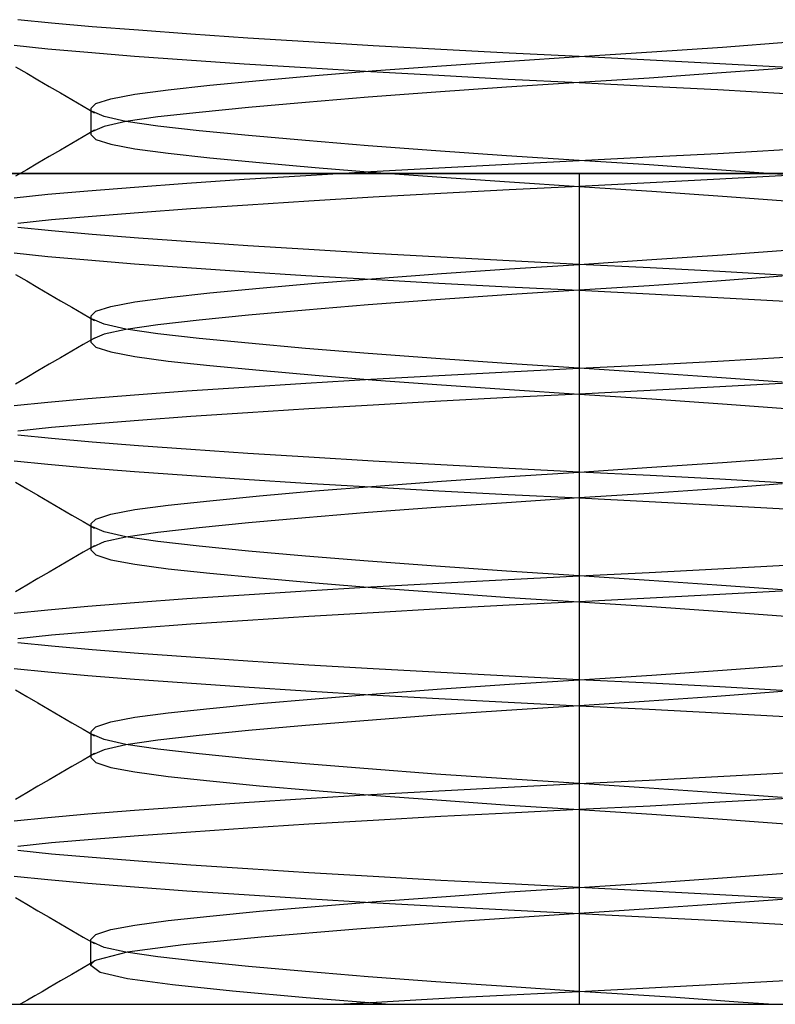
# Model space of a CAD drawing. Header units: millimetres. Extents: x -76 to 76, y -16 to 42.
# Tile 37 of 41: x 70.15 to 71.97, y 13 to 15.37. Entities that reach past the tile are written whole.
import ezdxf

# ---------------------------------------------------------------- set-up
doc = ezdxf.new("R2010")
doc.units = ezdxf.units.MM
doc.layers.add('MAIN-2', color=7, linetype='Continuous')

msp = doc.modelspace()

# ---------------------------------------------------------------- linework, layer by layer
at = {"layer": 'MAIN-2'}
for p, q in [((70.2301, 15.3617), (70.1487, 15.3701)), ((70.3275, 15.3533), (70.2301, 15.3617)), ((70.4393, 15.3445), (70.3275, 15.3533)), ((70.5651, 15.3353), (70.4393, 15.3445)), ((70.7024, 15.326), (70.5651, 15.3353)), ((70.849, 15.3167), (70.7024, 15.326)), ((71.0045, 15.3074), (70.849, 15.3167)), ((71.8449, 15.3043), (72.0076, 15.3165)), ((70.1402, 15.3086), (70.2209, 15.3002)), ((70.2209, 15.3002), (70.3174, 15.2917)), ((70.3174, 15.2917), (70.4295, 15.2827)), ((71.1666, 15.2983), (71.0045, 15.3074)), ((71.3317, 15.2896), (71.1666, 15.2983)), ((71.5, 15.2812), (71.3317, 15.2896)), ((71.5, 15.2812), (71.6749, 15.2926)), ((71.6749, 15.2926), (71.8449, 15.3043)), ((70.4295, 15.2827), (70.5558, 15.2735)), ((70.5558, 15.2735), (70.6937, 15.2641)), ((70.6937, 15.2641), (70.8418, 15.2547)), ((71.1683, 15.259), (71.3319, 15.2704)), ((71.3319, 15.2704), (71.5, 15.2812)), ((71.6706, 15.2727), (71.5, 15.2812)), ((71.8382, 15.2638), (71.6706, 15.2727)), ((72.0012, 15.2547), (71.8382, 15.2638)), ((70.1428, 15.2569), (70.1701, 15.2411)), ((70.1701, 15.2411), (70.1973, 15.2253)), ((70.8418, 15.2547), (70.9988, 15.2453)), ((70.8648, 15.2356), (71.0117, 15.2474)), ((70.9988, 15.2453), (71.1618, 15.2362)), ((71.0117, 15.2474), (71.1683, 15.259)), ((71.8317, 15.241), (71.6681, 15.2296)), ((71.9883, 15.2526), (71.8317, 15.241)), ((70.1973, 15.2253), (70.2246, 15.2095)), ((70.6112, 15.2123), (70.7304, 15.2238)), ((70.7304, 15.2238), (70.8648, 15.2356)), ((71.1618, 15.2362), (71.3294, 15.2273)), ((71.5, 15.2188), (71.3251, 15.2074)), ((71.3294, 15.2273), (71.5, 15.2188)), ((71.6681, 15.2296), (71.5, 15.2188)), ((71.5, 15.2188), (71.6683, 15.2104)), ((70.2246, 15.2095), (70.2518, 15.1937)), ((70.2518, 15.1937), (70.279, 15.1778)), ((70.4307, 15.1908), (70.5108, 15.2015)), ((70.5108, 15.2015), (70.6112, 15.2123)), ((71.1551, 15.1957), (70.9924, 15.1835)), ((71.3251, 15.2074), (71.1551, 15.1957)), ((71.6683, 15.2104), (71.8334, 15.2017)), ((71.8334, 15.2017), (71.9955, 15.1926)), ((70.279, 15.1778), (70.3062, 15.162)), ((70.3367, 15.1681), (70.3723, 15.1797)), ((70.3723, 15.1797), (70.4307, 15.1908)), ((70.8409, 15.1711), (70.7041, 15.1589)), ((70.9924, 15.1835), (70.8409, 15.1711)), ((70.3062, 15.162), (70.3334, 15.1462)), ((70.3248, 15.1562), (70.3367, 15.1681)), ((70.3248, 15.1563), (70.3248, 15.0937)), ((70.3565, 15.1371), (70.3289, 15.1493)), ((70.5849, 15.1471), (70.4857, 15.1359)), ((70.7041, 15.1589), (70.5849, 15.1471)), ((70.409, 15.1253), (70.3565, 15.1371)), ((70.409, 15.1247), (70.3565, 15.1129)), ((70.4857, 15.1359), (70.409, 15.1247)), ((70.4857, 15.1141), (70.409, 15.1253)), ((70.3334, 15.1038), (70.3062, 15.088)), ((70.3565, 15.1129), (70.3289, 15.1007)), ((70.5849, 15.1029), (70.4857, 15.1141)), ((70.7041, 15.0911), (70.5849, 15.1029)), ((70.3062, 15.088), (70.279, 15.0722)), ((70.3248, 15.0938), (70.3367, 15.0819)), ((70.3367, 15.0819), (70.3723, 15.0703)), ((70.8409, 15.0789), (70.7041, 15.0911)), ((70.9924, 15.0665), (70.8409, 15.0789)), ((70.2518, 15.0563), (70.2246, 15.0405)), ((70.279, 15.0722), (70.2518, 15.0563)), ((70.3723, 15.0703), (70.4307, 15.0592)), ((70.4307, 15.0592), (70.5108, 15.0485)), ((71.1551, 15.0543), (70.9924, 15.0665)), ((71.3251, 15.0426), (71.1551, 15.0543)), ((71.8334, 15.0483), (71.9955, 15.0574)), ((70.2246, 15.0405), (70.1973, 15.0247)), ((70.5108, 15.0485), (70.6112, 15.0377)), ((70.6112, 15.0377), (70.7304, 15.0262)), ((71.5, 15.0312), (71.3251, 15.0426)), ((71.3294, 15.0227), (71.5, 15.0312)), ((71.5, 15.0312), (71.6683, 15.0396)), ((71.6681, 15.0204), (71.5, 15.0312)), ((71.6683, 15.0396), (71.8334, 15.0483)), ((70.1701, 15.0089), (70.1428, 14.9931)), ((70.1973, 15.0247), (70.1701, 15.0089)), ((70.7304, 15.0262), (70.8648, 15.0144)), ((70.8418, 14.9953), (70.9988, 15.0047)), ((70.8648, 15.0144), (71.0117, 15.0026)), ((70.9988, 15.0047), (71.1618, 15.0138)), ((71.1618, 15.0138), (71.3294, 15.0227)), ((71.8317, 15.009), (71.6681, 15.0204)), ((71.9883, 14.9974), (71.8317, 15.009)), ((75.5, 15), (-75.5, 15)), ((65, 15), (74.5, 15)), ((70.5558, 14.9765), (70.6937, 14.9859)), ((70.6937, 14.9859), (70.8418, 14.9953)), ((71.0117, 15.0026), (71.1683, 14.991)), ((71.1683, 14.991), (71.3319, 14.9796)), ((71.3319, 14.9796), (71.5, 14.9688)), ((71.5, 15), (71.5, 13)), ((71.5, 15), (71.5, 13)), ((71.8382, 14.9862), (71.6706, 14.9773)), ((72.0012, 14.9953), (71.8382, 14.9862)), ((70.2209, 14.9498), (70.3174, 14.9583)), ((70.3174, 14.9583), (70.4295, 14.9673)), ((70.4295, 14.9673), (70.5558, 14.9765)), ((71.3317, 14.9604), (71.1666, 14.9517)), ((71.5, 14.9688), (71.3317, 14.9604)), ((71.6706, 14.9773), (71.5, 14.9688)), ((71.5, 14.9688), (71.6749, 14.9574)), ((71.6749, 14.9574), (71.8449, 14.9457)), ((70.1402, 14.9414), (70.2209, 14.9498)), ((70.849, 14.9333), (70.7024, 14.924)), ((71.0045, 14.9426), (70.849, 14.9333)), ((71.1666, 14.9517), (71.0045, 14.9426)), ((71.8449, 14.9457), (72.0076, 14.9335)), ((70.5651, 14.9147), (70.4393, 14.9055)), ((70.7024, 14.924), (70.5651, 14.9147)), ((70.2301, 14.8883), (70.1487, 14.8799)), ((70.3275, 14.8967), (70.2301, 14.8883)), ((70.4393, 14.9055), (70.3275, 14.8967)), ((70.2301, 14.8617), (70.1487, 14.8701)), ((70.3275, 14.8533), (70.2301, 14.8617)), ((70.4393, 14.8445), (70.3275, 14.8533)), ((70.5651, 14.8353), (70.4393, 14.8445)), ((70.7024, 14.826), (70.5651, 14.8353)), ((70.849, 14.8167), (70.7024, 14.826)), ((71.0045, 14.8074), (70.849, 14.8167)), ((71.8449, 14.8043), (72.0076, 14.8165)), ((70.1402, 14.8086), (70.2209, 14.8002)), ((70.2209, 14.8002), (70.3174, 14.7917)), ((70.3174, 14.7917), (70.4295, 14.7827)), ((71.1666, 14.7983), (71.0045, 14.8074)), ((71.3317, 14.7896), (71.1666, 14.7983)), ((71.5, 14.7812), (71.3317, 14.7896)), ((71.5, 14.7812), (71.6749, 14.7926)), ((71.6749, 14.7926), (71.8449, 14.8043)), ((70.4295, 14.7827), (70.5558, 14.7735)), ((70.5558, 14.7735), (70.6937, 14.7641)), ((71.1683, 14.759), (71.3319, 14.7704)), ((71.3319, 14.7704), (71.5, 14.7812)), ((71.6706, 14.7727), (71.5, 14.7812)), ((71.8382, 14.7638), (71.6706, 14.7727)), ((70.1428, 14.7569), (70.1701, 14.7411)), ((70.6937, 14.7641), (70.8418, 14.7547)), ((70.8418, 14.7547), (70.9988, 14.7453)), ((70.8648, 14.7356), (71.0117, 14.7474)), ((70.9988, 14.7453), (71.1618, 14.7362)), ((71.0117, 14.7474), (71.1683, 14.759)), ((71.9883, 14.7526), (71.8317, 14.741)), ((72.0012, 14.7547), (71.8382, 14.7638)), ((70.1701, 14.7411), (70.1973, 14.7253)), ((70.1973, 14.7253), (70.2246, 14.7095)), ((70.6112, 14.7123), (70.7304, 14.7238)), ((70.7304, 14.7238), (70.8648, 14.7356)), ((71.1618, 14.7362), (71.3294, 14.7273)), ((71.5, 14.7188), (71.3251, 14.7074)), ((71.3294, 14.7273), (71.5, 14.7188)), ((71.6681, 14.7296), (71.5, 14.7188)), ((71.5, 14.7188), (71.6683, 14.7104)), ((71.8317, 14.741), (71.6681, 14.7296)), ((70.2246, 14.7095), (70.2518, 14.6937)), ((70.4307, 14.6908), (70.5108, 14.7015)), ((70.5108, 14.7015), (70.6112, 14.7123)), ((71.1551, 14.6957), (70.9924, 14.6835)), ((71.3251, 14.7074), (71.1551, 14.6957)), ((71.6683, 14.7104), (71.8334, 14.7017)), ((71.8334, 14.7017), (71.9955, 14.6926)), ((70.2518, 14.6937), (70.279, 14.6778)), ((70.279, 14.6778), (70.3062, 14.662)), ((70.3367, 14.6681), (70.3723, 14.6797)), ((70.3723, 14.6797), (70.4307, 14.6908)), ((70.8409, 14.6711), (70.7041, 14.6589)), ((70.9924, 14.6835), (70.8409, 14.6711)), ((70.3062, 14.662), (70.3334, 14.6462)), ((70.3248, 14.6562), (70.3367, 14.6681)), ((70.3248, 14.6563), (70.3248, 14.5937)), ((70.3565, 14.6371), (70.3289, 14.6493)), ((70.7041, 14.6589), (70.5849, 14.6471)), ((70.409, 14.6253), (70.3565, 14.6371)), ((70.409, 14.6247), (70.3565, 14.6129)), ((70.4857, 14.6359), (70.409, 14.6247)), ((70.4857, 14.6141), (70.409, 14.6253)), ((70.5849, 14.6471), (70.4857, 14.6359)), ((70.3334, 14.6038), (70.3062, 14.588)), ((70.3565, 14.6129), (70.3289, 14.6007)), ((70.5849, 14.6029), (70.4857, 14.6141)), ((70.7041, 14.5911), (70.5849, 14.6029)), ((70.3062, 14.588), (70.279, 14.5722)), ((70.3248, 14.5938), (70.3367, 14.5819)), ((70.3367, 14.5819), (70.3723, 14.5703)), ((70.8409, 14.5789), (70.7041, 14.5911)), ((70.9924, 14.5665), (70.8409, 14.5789)), ((70.2518, 14.5563), (70.2246, 14.5405)), ((70.279, 14.5722), (70.2518, 14.5563)), ((70.3723, 14.5703), (70.4307, 14.5592)), ((70.4307, 14.5592), (70.5108, 14.5485)), ((71.1551, 14.5543), (70.9924, 14.5665)), ((71.3251, 14.5426), (71.1551, 14.5543)), ((71.8334, 14.5483), (71.9955, 14.5574)), ((70.2246, 14.5405), (70.1973, 14.5247)), ((70.5108, 14.5485), (70.6112, 14.5377)), ((70.6112, 14.5377), (70.7304, 14.5262)), ((71.5, 14.5312), (71.3251, 14.5426)), ((71.3294, 14.5227), (71.5, 14.5312)), ((71.5, 14.5312), (71.6683, 14.5396)), ((71.6681, 14.5204), (71.5, 14.5312)), ((71.6683, 14.5396), (71.8334, 14.5483)), ((70.1701, 14.5089), (70.1428, 14.4931)), ((70.1973, 14.5247), (70.1701, 14.5089)), ((70.7304, 14.5262), (70.8648, 14.5144)), ((70.8648, 14.5144), (71.0117, 14.5026)), ((70.9988, 14.5047), (71.1618, 14.5138)), ((71.1618, 14.5138), (71.3294, 14.5227)), ((71.8317, 14.509), (71.6681, 14.5204)), ((71.9883, 14.4974), (71.8317, 14.509)), ((70.5558, 14.4765), (70.6937, 14.4859)), ((70.6937, 14.4859), (70.8418, 14.4953)), ((70.8418, 14.4953), (70.9988, 14.5047)), ((71.0117, 14.5026), (71.1683, 14.491)), ((71.1683, 14.491), (71.3319, 14.4796)), ((71.8382, 14.4862), (71.6706, 14.4773)), ((72.0012, 14.4953), (71.8382, 14.4862)), ((70.2209, 14.4498), (70.3174, 14.4583)), ((70.3174, 14.4583), (70.4295, 14.4673)), ((70.4295, 14.4673), (70.5558, 14.4765)), ((71.3317, 14.4604), (71.1666, 14.4517)), ((71.5, 14.4688), (71.3317, 14.4604)), ((71.3319, 14.4796), (71.5, 14.4688)), ((71.6706, 14.4773), (71.5, 14.4688)), ((71.5, 14.4688), (71.6749, 14.4574)), ((70.1402, 14.4414), (70.2209, 14.4498)), ((71.0045, 14.4426), (70.849, 14.4333)), ((71.1666, 14.4517), (71.0045, 14.4426)), ((71.6749, 14.4574), (71.8449, 14.4457)), ((71.8449, 14.4457), (72.0076, 14.4335)), ((70.5651, 14.4147), (70.4393, 14.4055)), ((70.7024, 14.424), (70.5651, 14.4147)), ((70.849, 14.4333), (70.7024, 14.424)), ((70.2301, 14.3883), (70.1487, 14.3799)), ((70.3275, 14.3967), (70.2301, 14.3883)), ((70.4393, 14.4055), (70.3275, 14.3967)), ((70.2301, 14.3617), (70.1487, 14.3701)), ((70.3275, 14.3533), (70.2301, 14.3617)), ((70.4393, 14.3445), (70.3275, 14.3533)), ((70.5651, 14.3353), (70.4393, 14.3445)), ((70.7024, 14.326), (70.5651, 14.3353)), ((70.849, 14.3167), (70.7024, 14.326)), ((71.0045, 14.3074), (70.849, 14.3167)), ((71.8449, 14.3043), (72.0076, 14.3165)), ((70.1402, 14.3086), (70.2209, 14.3002)), ((70.2209, 14.3002), (70.3174, 14.2917)), ((71.1666, 14.2983), (71.0045, 14.3074)), ((71.3317, 14.2896), (71.1666, 14.2983)), ((71.5, 14.2812), (71.6749, 14.2926)), ((71.6749, 14.2926), (71.8449, 14.3043)), ((70.3174, 14.2917), (70.4295, 14.2827)), ((70.4295, 14.2827), (70.5558, 14.2735)), ((70.5558, 14.2735), (70.6937, 14.2641)), ((71.1683, 14.259), (71.3319, 14.2704)), ((71.5, 14.2812), (71.3317, 14.2896)), ((71.3319, 14.2704), (71.5, 14.2812)), ((71.6706, 14.2727), (71.5, 14.2812)), ((71.8382, 14.2638), (71.6706, 14.2727)), ((70.1428, 14.2569), (70.1701, 14.2411)), ((70.6937, 14.2641), (70.8418, 14.2547)), ((70.8418, 14.2547), (70.9988, 14.2453)), ((70.8648, 14.2356), (71.0117, 14.2474)), ((70.9988, 14.2453), (71.1618, 14.2362)), ((71.0117, 14.2474), (71.1683, 14.259)), ((71.9883, 14.2526), (71.8317, 14.241)), ((72.0012, 14.2547), (71.8382, 14.2638)), ((70.1701, 14.2411), (70.1973, 14.2253)), ((70.1973, 14.2253), (70.2246, 14.2095)), ((70.6112, 14.2123), (70.7304, 14.2238)), ((70.7304, 14.2238), (70.8648, 14.2356)), ((71.1618, 14.2362), (71.3294, 14.2273)), ((71.3294, 14.2273), (71.5, 14.2188)), ((71.6681, 14.2296), (71.5, 14.2188)), ((71.8317, 14.241), (71.6681, 14.2296)), ((70.2246, 14.2095), (70.2518, 14.1937)), ((70.4307, 14.1908), (70.5108, 14.2015)), ((70.5108, 14.2015), (70.6112, 14.2123)), ((71.3251, 14.2074), (71.1551, 14.1957)), ((71.5, 14.2188), (71.3251, 14.2074)), ((71.5, 14.2188), (71.6683, 14.2104)), ((71.6683, 14.2104), (71.8334, 14.2017)), ((71.8334, 14.2017), (71.9955, 14.1926)), ((70.2518, 14.1937), (70.279, 14.1778)), ((70.279, 14.1778), (70.3062, 14.162)), ((70.3367, 14.1681), (70.3723, 14.1797)), ((70.3723, 14.1797), (70.4307, 14.1908)), ((70.9924, 14.1835), (70.8409, 14.1711)), ((71.1551, 14.1957), (70.9924, 14.1835)), ((70.3062, 14.162), (70.3334, 14.1462)), ((70.3248, 14.1562), (70.3367, 14.1681)), ((70.3248, 14.1563), (70.3248, 14.0937)), ((70.7041, 14.1589), (70.5849, 14.1471)), ((70.8409, 14.1711), (70.7041, 14.1589)), ((70.3565, 14.1371), (70.3289, 14.1493)), ((70.409, 14.1253), (70.3565, 14.1371)), ((70.4857, 14.1359), (70.409, 14.1247)), ((70.5849, 14.1471), (70.4857, 14.1359)), ((70.3334, 14.1038), (70.3062, 14.088)), ((70.3565, 14.1129), (70.3289, 14.1007)), ((70.409, 14.1247), (70.3565, 14.1129)), ((70.4857, 14.1141), (70.409, 14.1253)), ((70.5849, 14.1029), (70.4857, 14.1141)), ((70.7041, 14.0911), (70.5849, 14.1029)), ((70.3062, 14.088), (70.279, 14.0722)), ((70.3248, 14.0938), (70.3367, 14.0819)), ((70.3367, 14.0819), (70.3723, 14.0703)), ((70.8409, 14.0789), (70.7041, 14.0911)), ((70.9924, 14.0665), (70.8409, 14.0789)), ((70.2518, 14.0563), (70.2246, 14.0405)), ((70.279, 14.0722), (70.2518, 14.0563)), ((70.3723, 14.0703), (70.4307, 14.0592)), ((70.4307, 14.0592), (70.5108, 14.0485)), ((71.1551, 14.0543), (70.9924, 14.0665)), ((71.8334, 14.0483), (71.9955, 14.0574)), ((70.2246, 14.0405), (70.1973, 14.0247)), ((70.5108, 14.0485), (70.6112, 14.0377)), ((70.6112, 14.0377), (70.7304, 14.0262)), ((71.3251, 14.0426), (71.1551, 14.0543)), ((71.5, 14.0312), (71.3251, 14.0426)), ((71.3294, 14.0227), (71.5, 14.0312)), ((71.5, 14.0312), (71.6683, 14.0396)), ((71.6681, 14.0204), (71.5, 14.0312)), ((71.6683, 14.0396), (71.8334, 14.0483)), ((70.1701, 14.0089), (70.1428, 13.9931)), ((70.1973, 14.0247), (70.1701, 14.0089)), ((70.7304, 14.0262), (70.8648, 14.0144)), ((70.8648, 14.0144), (71.0117, 14.0026)), ((70.9988, 14.0047), (71.1618, 14.0138)), ((71.1618, 14.0138), (71.3294, 14.0227)), ((71.8317, 14.009), (71.6681, 14.0204)), ((71.9883, 13.9974), (71.8317, 14.009)), ((70.5558, 13.9765), (70.6937, 13.9859)), ((70.6937, 13.9859), (70.8418, 13.9953)), ((70.8418, 13.9953), (70.9988, 14.0047)), ((71.0117, 14.0026), (71.1683, 13.991)), ((71.1683, 13.991), (71.3319, 13.9796)), ((71.8382, 13.9862), (71.6706, 13.9773)), ((72.0012, 13.9953), (71.8382, 13.9862)), ((70.3174, 13.9583), (70.4295, 13.9673)), ((70.4295, 13.9673), (70.5558, 13.9765)), ((71.3317, 13.9604), (71.1666, 13.9517)), ((71.5, 13.9688), (71.3317, 13.9604)), ((71.3319, 13.9796), (71.5, 13.9688)), ((71.6706, 13.9773), (71.5, 13.9688)), ((71.5, 13.9688), (71.6749, 13.9574)), ((70.1402, 13.9414), (70.2209, 13.9498)), ((70.2209, 13.9498), (70.3174, 13.9583)), ((71.0045, 13.9426), (70.849, 13.9333)), ((71.1666, 13.9517), (71.0045, 13.9426)), ((71.6749, 13.9574), (71.8449, 13.9457)), ((71.8449, 13.9457), (72.0076, 13.9335)), ((70.5651, 13.9147), (70.4393, 13.9055)), ((70.7024, 13.924), (70.5651, 13.9147)), ((70.849, 13.9333), (70.7024, 13.924)), ((70.3275, 13.8967), (70.2301, 13.8883)), ((70.4393, 13.9055), (70.3275, 13.8967)), ((70.2301, 13.8883), (70.1487, 13.8799)), ((70.2301, 13.8617), (70.1487, 13.8701)), ((70.3275, 13.8533), (70.2301, 13.8617)), ((70.4393, 13.8445), (70.3275, 13.8533)), ((70.5651, 13.8353), (70.4393, 13.8445)), ((70.7024, 13.826), (70.5651, 13.8353)), ((70.849, 13.8167), (70.7024, 13.826)), ((70.1402, 13.8086), (70.2209, 13.8002)), ((70.2209, 13.8002), (70.3174, 13.7917)), ((71.0045, 13.8074), (70.849, 13.8167)), ((71.1666, 13.7983), (71.0045, 13.8074)), ((71.3317, 13.7896), (71.1666, 13.7983)), ((71.6749, 13.7926), (71.8449, 13.8043)), ((71.8449, 13.8043), (72.0076, 13.8165)), ((70.3174, 13.7917), (70.4295, 13.7827)), ((70.4295, 13.7827), (70.5558, 13.7735)), ((70.5558, 13.7735), (70.6937, 13.7641)), ((71.5, 13.7812), (71.3317, 13.7896)), ((71.3319, 13.7704), (71.5, 13.7812)), ((71.5, 13.7812), (71.6749, 13.7926)), ((71.6706, 13.7727), (71.5, 13.7812)), ((71.8382, 13.7638), (71.6706, 13.7727)), ((70.1428, 13.7569), (70.1701, 13.7411)), ((70.6937, 13.7641), (70.8418, 13.7547)), ((70.8418, 13.7547), (70.9988, 13.7453)), ((70.8648, 13.7356), (71.0117, 13.7474)), ((71.0117, 13.7474), (71.1683, 13.759)), ((71.1683, 13.759), (71.3319, 13.7704)), ((71.9883, 13.7526), (71.8317, 13.741)), ((72.0012, 13.7547), (71.8382, 13.7638)), ((70.1701, 13.7411), (70.1973, 13.7253)), ((70.1973, 13.7253), (70.2246, 13.7095)), ((70.6112, 13.7123), (70.7304, 13.7238)), ((70.7304, 13.7238), (70.8648, 13.7356)), ((70.9988, 13.7453), (71.1618, 13.7362)), ((71.1618, 13.7362), (71.3294, 13.7273)), ((71.3294, 13.7273), (71.5, 13.7188)), ((71.6681, 13.7296), (71.5, 13.7188)), ((71.8317, 13.741), (71.6681, 13.7296)), ((70.2246, 13.7095), (70.2518, 13.6937)), ((70.4307, 13.6908), (70.5108, 13.7015)), ((70.5108, 13.7015), (70.6112, 13.7123)), ((71.3251, 13.7074), (71.1551, 13.6957)), ((71.5, 13.7188), (71.3251, 13.7074)), ((71.5, 13.7188), (71.6683, 13.7104)), ((71.6683, 13.7104), (71.8334, 13.7017)), ((71.8334, 13.7017), (71.9955, 13.6926)), ((70.2518, 13.6937), (70.279, 13.6778)), ((70.279, 13.6778), (70.3062, 13.662)), ((70.3367, 13.6681), (70.3723, 13.6797)), ((70.3723, 13.6797), (70.4307, 13.6908)), ((70.9924, 13.6835), (70.8409, 13.6711)), ((71.1551, 13.6957), (70.9924, 13.6835)), ((70.3062, 13.662), (70.3334, 13.6462)), ((70.3248, 13.6562), (70.3367, 13.6681)), ((70.3248, 13.6563), (70.3248, 13.5937)), ((70.7041, 13.6589), (70.5849, 13.6471)), ((70.8409, 13.6711), (70.7041, 13.6589)), ((70.3565, 13.6371), (70.3289, 13.6493)), ((70.409, 13.6253), (70.3565, 13.6371)), ((70.4857, 13.6359), (70.409, 13.6247)), ((70.5849, 13.6471), (70.4857, 13.6359)), ((70.3565, 13.6129), (70.3289, 13.6007)), ((70.409, 13.6247), (70.3565, 13.6129)), ((70.4857, 13.6141), (70.409, 13.6253)), ((70.5849, 13.6029), (70.4857, 13.6141)), ((70.3062, 13.588), (70.279, 13.5722)), ((70.3334, 13.6038), (70.3062, 13.588)), ((70.3248, 13.5938), (70.3367, 13.5819)), ((70.3367, 13.5819), (70.3723, 13.5703)), ((70.7041, 13.5911), (70.5849, 13.6029)), ((70.8409, 13.5789), (70.7041, 13.5911)), ((70.279, 13.5722), (70.2518, 13.5563)), ((70.3723, 13.5703), (70.4307, 13.5592)), ((70.4307, 13.5592), (70.5108, 13.5485)), ((70.9924, 13.5665), (70.8409, 13.5789)), ((71.1551, 13.5543), (70.9924, 13.5665)), ((71.8334, 13.5483), (71.9955, 13.5574)), ((70.2246, 13.5405), (70.1973, 13.5247)), ((70.2518, 13.5563), (70.2246, 13.5405)), ((70.5108, 13.5485), (70.6112, 13.5377)), ((70.6112, 13.5377), (70.7304, 13.5262)), ((71.3251, 13.5426), (71.1551, 13.5543)), ((71.5, 13.5312), (71.3251, 13.5426)), ((71.5, 13.5312), (71.6683, 13.5396)), ((71.6683, 13.5396), (71.8334, 13.5483)), ((70.1973, 13.5247), (70.1701, 13.5089)), ((70.7304, 13.5262), (70.8648, 13.5144)), ((70.8648, 13.5144), (71.0117, 13.5026)), ((70.9988, 13.5047), (71.1618, 13.5138)), ((71.1618, 13.5138), (71.3294, 13.5227)), ((71.3294, 13.5227), (71.5, 13.5312)), ((71.6681, 13.5204), (71.5, 13.5312)), ((71.8317, 13.509), (71.6681, 13.5204)), ((70.1701, 13.5089), (70.1428, 13.4931)), ((70.6937, 13.4859), (70.8418, 13.4953)), ((70.8418, 13.4953), (70.9988, 13.5047)), ((71.0117, 13.5026), (71.1683, 13.491)), ((71.1683, 13.491), (71.3319, 13.4796)), ((71.8382, 13.4862), (71.6706, 13.4773)), ((71.9883, 13.4974), (71.8317, 13.509)), ((72.0012, 13.4953), (71.8382, 13.4862)), ((70.3174, 13.4583), (70.4295, 13.4673)), ((70.4295, 13.4673), (70.5558, 13.4765)), ((70.5558, 13.4765), (70.6937, 13.4859)), ((71.5, 13.4688), (71.3317, 13.4604)), ((71.3319, 13.4796), (71.5, 13.4688)), ((71.6706, 13.4773), (71.5, 13.4688)), ((71.5, 13.4688), (71.6749, 13.4574)), ((70.1402, 13.4414), (70.2209, 13.4498)), ((70.2209, 13.4498), (70.3174, 13.4583)), ((71.0045, 13.4426), (70.849, 13.4333)), ((71.1666, 13.4517), (71.0045, 13.4426)), ((71.3317, 13.4604), (71.1666, 13.4517)), ((71.6749, 13.4574), (71.8449, 13.4457)), ((71.8449, 13.4457), (72.0076, 13.4335)), ((70.7024, 13.424), (70.5651, 13.4147)), ((70.849, 13.4333), (70.7024, 13.424)), ((70.3275, 13.3967), (70.2301, 13.3883)), ((70.4393, 13.4055), (70.3275, 13.3967)), ((70.5651, 13.4147), (70.4393, 13.4055)), ((70.2301, 13.3883), (70.1487, 13.3799)), ((70.2301, 13.3617), (70.1487, 13.3701)), ((70.3275, 13.3533), (70.2301, 13.3617)), ((70.4393, 13.3445), (70.3275, 13.3533)), ((70.5651, 13.3353), (70.4393, 13.3445)), ((70.7024, 13.326), (70.5651, 13.3353)), ((70.849, 13.3167), (70.7024, 13.326)), ((70.1402, 13.3086), (70.2209, 13.3002)), ((70.2209, 13.3002), (70.3174, 13.2917)), ((71.0045, 13.3074), (70.849, 13.3167)), ((71.1666, 13.2983), (71.0045, 13.3074)), ((71.3317, 13.2896), (71.1666, 13.2983)), ((71.6749, 13.2926), (71.8449, 13.3043)), ((71.8449, 13.3043), (72.0076, 13.3165)), ((70.3174, 13.2917), (70.4295, 13.2827)), ((70.4295, 13.2827), (70.5558, 13.2735)), ((70.5558, 13.2735), (70.6937, 13.2641)), ((71.5, 13.2812), (71.3317, 13.2896)), ((71.3319, 13.2704), (71.5, 13.2812)), ((71.5, 13.2812), (71.6749, 13.2926)), ((71.6706, 13.2727), (71.5, 13.2812)), ((71.8382, 13.2638), (71.6706, 13.2727)), ((70.1428, 13.2569), (70.1701, 13.2411)), ((70.6937, 13.2641), (70.8418, 13.2547)), ((70.8418, 13.2547), (70.9988, 13.2453)), ((71.0117, 13.2474), (71.1683, 13.259)), ((71.1683, 13.259), (71.3319, 13.2704)), ((71.9883, 13.2526), (71.8317, 13.241)), ((72.0012, 13.2547), (71.8382, 13.2638)), ((70.1701, 13.2411), (70.1973, 13.2253)), ((70.1973, 13.2253), (70.2246, 13.2095)), ((70.7304, 13.2238), (70.8648, 13.2356)), ((70.8648, 13.2356), (71.0117, 13.2474)), ((70.9988, 13.2453), (71.1618, 13.2362)), ((71.1618, 13.2362), (71.3294, 13.2273)), ((71.3294, 13.2273), (71.5, 13.2188)), ((71.6681, 13.2296), (71.5, 13.2188)), ((71.8317, 13.241), (71.6681, 13.2296)), ((70.2246, 13.2095), (70.2518, 13.1937)), ((70.5108, 13.2015), (70.6112, 13.2123)), ((70.6112, 13.2123), (70.7304, 13.2238)), ((71.5, 13.2188), (71.2241, 13.2005)), ((71.5, 13.2188), (71.8335, 13.2016)), ((71.8335, 13.2016), (72.151, 13.1833)), ((70.2518, 13.1937), (70.279, 13.1778)), ((70.3367, 13.1681), (70.3723, 13.1797)), ((70.3723, 13.1797), (70.4307, 13.1908)), ((70.4307, 13.1908), (70.5108, 13.2015)), ((70.965, 13.1812), (70.7343, 13.1617)), ((71.2241, 13.2005), (70.965, 13.1812)), ((70.279, 13.1778), (70.3062, 13.162)), ((70.3062, 13.162), (70.3334, 13.1462)), ((70.3248, 13.1562), (70.3367, 13.1681)), ((70.3248, 13.0938), (70.3248, 13.1563)), ((70.7343, 13.1617), (70.547, 13.143)), ((70.3565, 13.1371), (70.3289, 13.1493)), ((70.409, 13.1253), (70.3565, 13.1371)), ((70.547, 13.143), (70.4122, 13.1252)), ((70.4122, 13.1252), (70.3382, 13.1063)), ((70.4857, 13.1141), (70.409, 13.1253)), ((70.5849, 13.1029), (70.4857, 13.1141)), ((70.3061, 13.088), (70.2789, 13.0721)), ((70.3333, 13.1038), (70.3061, 13.088)), ((70.3251, 13.0959), (70.3247, 13.0939)), ((70.3247, 13.0939), (70.3468, 13.0776)), ((70.3263, 13.098), (70.3251, 13.0959)), ((70.3282, 13.1001), (70.3263, 13.098)), ((70.3308, 13.1022), (70.3282, 13.1001)), ((70.3342, 13.1043), (70.3308, 13.1022)), ((70.3382, 13.1063), (70.3342, 13.1043)), ((70.7041, 13.0911), (70.5849, 13.1029)), ((70.8409, 13.0789), (70.7041, 13.0911)), ((70.2789, 13.0721), (70.2517, 13.0563)), ((70.3468, 13.0776), (70.4128, 13.0622)), ((70.4128, 13.0622), (70.5208, 13.0474)), ((70.9924, 13.0665), (70.8409, 13.0789)), ((71.1551, 13.0543), (70.9924, 13.0665)), ((70.2245, 13.0405), (70.2071, 13.0304)), ((70.2517, 13.0563), (70.2245, 13.0405)), ((70.5208, 13.0474), (70.6659, 13.0323)), ((71.3251, 13.0426), (71.1551, 13.0543)), ((71.5, 13.0312), (71.3251, 13.0426)), ((71.5, 13.0312), (71.6683, 13.0396)), ((71.6683, 13.0396), (71.8334, 13.0483)), ((71.8334, 13.0483), (71.9955, 13.0574)), ((70.1896, 13.0203), (70.1722, 13.0101)), ((70.2071, 13.0304), (70.1896, 13.0203)), ((70.6659, 13.0323), (70.8425, 13.0162)), ((70.8425, 13.0162), (71.0442, 13)), ((71.1067, 13.0108), (71.2032, 13.0162)), ((71.2032, 13.0162), (71.301, 13.0212)), ((71.301, 13.0212), (71.4, 13.0263)), ((71.4, 13.0263), (71.5, 13.0312)), ((71.5783, 13.0263), (71.5, 13.0312)), ((71.6559, 13.0212), (71.5783, 13.0263)), ((71.7325, 13.0162), (71.6559, 13.0212)), ((71.8082, 13.0108), (71.7325, 13.0162)), ((65, 13), (74.5, 13)), ((70.0885, 13), (70.2224, 13)), ((70.1722, 13.0101), (70.1547, 13)), ((70.2224, 13), (70.3587, 13)), ((70.3587, 13), (70.4965, 13)), ((70.4965, 13), (70.6357, 13)), ((70.6357, 13), (70.7763, 13)), ((70.7763, 13), (70.9183, 13)), ((70.9182, 13), (71.0116, 13.0054)), ((70.9183, 13), (71.0616, 13)), ((71.0116, 13.0054), (71.1067, 13.0108)), ((71.0616, 13), (71.2064, 13)), ((71.2064, 13), (71.3525, 13)), ((71.3525, 13), (71.5, 13)), ((71.5, 13), (71.6827, 13)), ((71.6827, 13), (71.8634, 13)), ((71.8827, 13.0055), (71.8082, 13.0108)), ((71.8634, 13), (72.0423, 13)), ((71.9558, 13), (71.8827, 13.0055))]:
    msp.add_line(p, q, dxfattribs=at)

doc.saveas('drawing.dxf')
